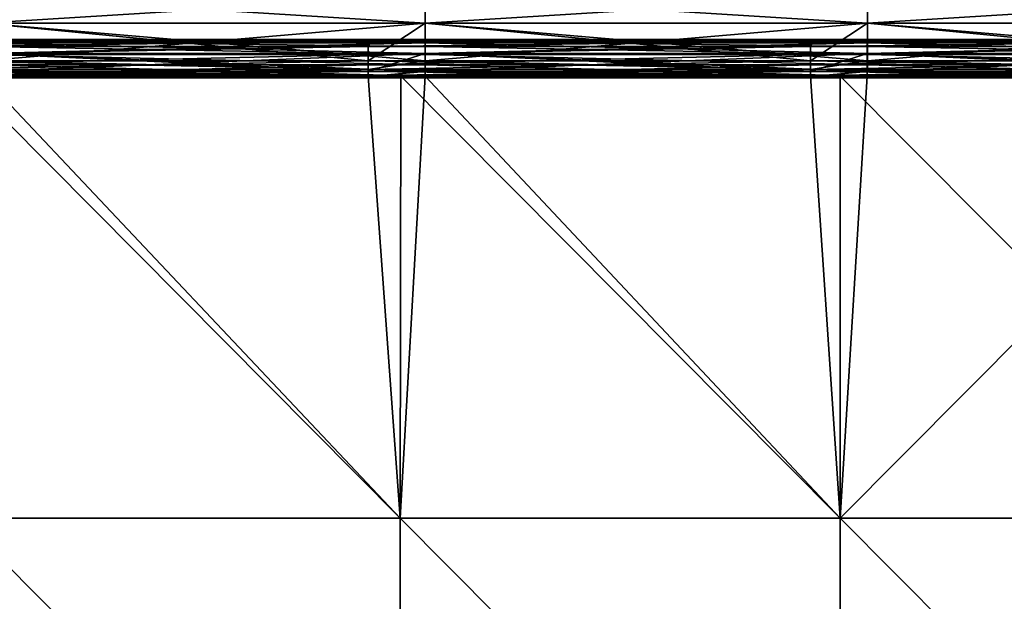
# Model space of a CAD drawing. Header units: millimetres. Extents: x -125 to 125, y -4 to 53.
# Tile 201 of 256: x -28 to -2, y 25 to 41. Entities that reach past the tile are written whole.
import ezdxf

# ---------------------------------------------------------------- set-up
doc = ezdxf.new("R2010")
doc.units = ezdxf.units.MM
doc.header["$LTSCALE"] = 65.185185
for name, color, linetype in [('507', 7, 'CONTINUOUS'), ('509', 7, 'CONTINUOUS'), ('516', 7, 'CONTINUOUS'), ('517', 7, 'CONTINUOUS'), ('544', 7, 'CONTINUOUS'), ('545', 7, 'CONTINUOUS'), ('570', 7, 'CONTINUOUS'), ('571', 7, 'CONTINUOUS'), ('575', 7, 'CONTINUOUS'), ('576', 7, 'CONTINUOUS')]:
    doc.layers.add(name, color=color, linetype=linetype)

msp = doc.modelspace()

# ---------------------------------------------------------------- linework, layer by layer
at = {"layer": '507', "color": 7, "linetype": 'CONTINUOUS'}
for points in [[(-29.705, 27.182, 124.763), (-17.823, 27.182, 124.763), (-29.681, 39.116, 124.659), (-29.705, 27.182, 124.763)], [(-29.681, 39.116, 124.659), (-17.823, 27.182, 124.763), (-18.687, 39.116, 124.659), (-29.681, 39.116, 124.659)], [(-18.687, 39.116, 124.659), (-17.823, 27.182, 124.763), (-17.808, 39.116, 124.659), (-18.687, 39.116, 124.659)], [(-17.823, 27.182, 124.763), (-5.941, 27.182, 124.763), (-17.808, 39.116, 124.659), (-17.823, 27.182, 124.763)], [(-17.808, 39.116, 124.659), (-5.941, 27.182, 124.763), (-6.741, 39.116, 124.659), (-17.808, 39.116, 124.659)], [(-6.741, 39.116, 124.659), (-5.941, 27.182, 124.763), (-5.936, 39.116, 124.659), (-6.741, 39.116, 124.659)], [(-5.941, 27.182, 124.763), (5.941, 27.182, 124.763), (-5.936, 39.116, 124.659), (-5.941, 27.182, 124.763)], [(-5.936, 39.116, 124.659), (5.941, 27.182, 124.763), (5.206, 39.116, 124.659), (-5.936, 39.116, 124.659)], [(-29.705, 27.182, 124.763), (-29.73, 15.236, 124.867), (-17.838, 15.236, 124.867), (-29.705, 27.182, 124.763)], [(-17.823, 27.182, 124.763), (-29.705, 27.182, 124.763), (-17.838, 15.236, 124.867), (-17.823, 27.182, 124.763)], [(-17.823, 27.182, 124.763), (-17.838, 15.236, 124.867), (-5.946, 15.236, 124.867), (-17.823, 27.182, 124.763)], [(-5.941, 27.182, 124.763), (-17.823, 27.182, 124.763), (-5.946, 15.236, 124.867), (-5.941, 27.182, 124.763)], [(-5.941, 27.182, 124.763), (-5.946, 15.236, 124.867), (5.946, 15.236, 124.867), (-5.941, 27.182, 124.763)], [(5.941, 27.182, 124.763), (-5.941, 27.182, 124.763), (5.946, 15.236, 124.867), (5.941, 27.182, 124.763)]]:
    msp.add_3dface(points, dxfattribs=at)
at = {"layer": '509', "color": 7, "linetype": 'CONTINUOUS'}
for points in [[(-17.823, 27.182, -124.763), (-29.705, 27.182, -124.763), (-29.099, 39.116, -124.659), (-17.823, 27.182, -124.763)], [(-17.808, 39.116, -124.659), (-17.823, 27.182, -124.763), (-29.099, 39.116, -124.659), (-17.808, 39.116, -124.659)], [(-17.152, 39.116, -124.659), (-17.823, 27.182, -124.763), (-17.808, 39.116, -124.659), (-17.152, 39.116, -124.659)], [(-5.941, 27.182, -124.763), (-17.823, 27.182, -124.763), (-17.152, 39.116, -124.659), (-5.941, 27.182, -124.763)], [(-5.936, 39.116, -124.659), (-5.941, 27.182, -124.763), (-17.152, 39.116, -124.659), (-5.936, 39.116, -124.659)], [(5.941, 27.182, -124.763), (-5.941, 27.182, -124.763), (5.936, 39.116, -124.659), (5.941, 27.182, -124.763)], [(-5.206, 39.116, -124.659), (-5.941, 27.182, -124.763), (-5.936, 39.116, -124.659), (-5.206, 39.116, -124.659)], [(5.936, 39.116, -124.659), (-5.941, 27.182, -124.763), (-5.206, 39.116, -124.659), (5.936, 39.116, -124.659)], [(-29.705, 27.182, -124.763), (-17.838, 15.236, -124.867), (-29.73, 15.236, -124.867), (-29.705, 27.182, -124.763)], [(-29.705, 27.182, -124.763), (-17.823, 27.182, -124.763), (-17.838, 15.236, -124.867), (-29.705, 27.182, -124.763)], [(-17.823, 27.182, -124.763), (-5.946, 15.236, -124.867), (-17.838, 15.236, -124.867), (-17.823, 27.182, -124.763)], [(-17.823, 27.182, -124.763), (-5.941, 27.182, -124.763), (-5.946, 15.236, -124.867), (-17.823, 27.182, -124.763)], [(5.941, 27.182, -124.763), (5.946, 15.236, -124.867), (-5.946, 15.236, -124.867), (5.941, 27.182, -124.763)], [(-5.941, 27.182, -124.763), (5.941, 27.182, -124.763), (-5.946, 15.236, -124.867), (-5.941, 27.182, -124.763)]]:
    msp.add_3dface(points, dxfattribs=at)
at = {"layer": '516', "linetype": 'CONTINUOUS'}
for points in [[(-29.097, 40.107, 123.669), (-17.151, 40.015, 122.663), (-29.097, 40.015, 122.663), (-29.097, 40.107, 123.669)], [(-18.687, 40.107, 123.669), (-17.151, 40.015, 122.663), (-29.097, 40.107, 123.669), (-18.687, 40.107, 123.669)], [(-29.097, 40.015, 122.663), (-17.151, 39.723, 121.697), (-29.097, 39.723, 121.697), (-29.097, 40.015, 122.663)], [(-17.151, 40.015, 122.663), (-17.151, 39.723, 121.697), (-29.097, 40.015, 122.663), (-17.151, 40.015, 122.663)], [(-17.151, 40.107, 123.669), (-17.151, 40.015, 122.663), (-18.687, 40.107, 123.669), (-17.151, 40.107, 123.669)], [(-6.741, 40.107, 123.669), (-5.204, 40.015, 122.663), (-17.151, 40.107, 123.669), (-6.741, 40.107, 123.669)], [(-17.151, 40.107, 123.669), (-5.204, 40.015, 122.663), (-17.151, 40.015, 122.663), (-17.151, 40.107, 123.669)], [(-5.204, 40.015, 122.663), (-5.204, 39.723, 121.697), (-17.151, 40.015, 122.663), (-5.204, 40.015, 122.663)], [(-17.151, 40.015, 122.663), (-5.204, 39.723, 121.697), (-17.151, 39.723, 121.697), (-17.151, 40.015, 122.663)], [(-5.204, 40.107, 123.669), (-5.204, 40.015, 122.663), (-6.741, 40.107, 123.669), (-5.204, 40.107, 123.669)], [(-5.204, 40.107, 123.669), (6.742, 40.015, 122.663), (-5.204, 40.015, 122.663), (-5.204, 40.107, 123.669)], [(5.206, 40.107, 123.669), (6.742, 40.015, 122.663), (-5.204, 40.107, 123.669), (5.206, 40.107, 123.669)], [(-5.204, 40.015, 122.663), (6.742, 39.723, 121.697), (-5.204, 39.723, 121.697), (-5.204, 40.015, 122.663)], [(6.742, 40.015, 122.663), (6.742, 39.723, 121.697), (-5.204, 40.015, 122.663), (6.742, 40.015, 122.663)], [(-29.097, 39.723, 121.697), (-17.151, 39.243, 120.809), (-18.687, 39.243, 120.809), (-29.097, 39.723, 121.697)], [(-29.097, 39.243, 120.809), (-29.097, 39.723, 121.697), (-18.687, 39.243, 120.809), (-29.097, 39.243, 120.809)], [(-17.151, 39.723, 121.697), (-17.151, 39.243, 120.809), (-29.097, 39.723, 121.697), (-17.151, 39.723, 121.697)], [(-17.151, 39.243, 120.809), (-17.151, 39.723, 121.697), (-6.741, 39.243, 120.809), (-17.151, 39.243, 120.809)], [(-17.151, 39.723, 121.697), (-5.204, 39.243, 120.809), (-6.741, 39.243, 120.809), (-17.151, 39.723, 121.697)], [(-5.204, 39.723, 121.697), (-5.204, 39.243, 120.809), (-17.151, 39.723, 121.697), (-5.204, 39.723, 121.697)], [(-5.204, 39.723, 121.697), (6.742, 39.243, 120.809), (5.206, 39.243, 120.809), (-5.204, 39.723, 121.697)], [(6.742, 39.723, 121.697), (6.742, 39.243, 120.809), (-5.204, 39.723, 121.697), (6.742, 39.723, 121.697)], [(-5.204, 39.243, 120.809), (-5.204, 39.723, 121.697), (5.206, 39.243, 120.809), (-5.204, 39.243, 120.809)]]:
    msp.add_3dface(points, dxfattribs=at)
at = {"layer": '517', "linetype": 'CONTINUOUS'}
for points in [[(-29.095, 40.545, 118.539), (-17.148, 41.296, 117.432), (-29.095, 41.296, 117.432), (-29.095, 40.545, 118.539)], [(-17.148, 40.545, 118.539), (-17.148, 41.296, 117.432), (-29.095, 40.545, 118.539), (-17.148, 40.545, 118.539)], [(-5.202, 40.545, 118.539), (-5.202, 41.296, 117.432), (-17.148, 40.545, 118.539), (-5.202, 40.545, 118.539)], [(-17.148, 40.545, 118.539), (-5.202, 41.296, 117.432), (-17.148, 41.296, 117.432), (-17.148, 40.545, 118.539)], [(-5.202, 40.545, 118.539), (6.745, 41.296, 117.432), (-5.202, 41.296, 117.432), (-5.202, 40.545, 118.539)], [(6.745, 40.545, 118.539), (6.745, 41.296, 117.432), (-5.202, 40.545, 118.539), (6.745, 40.545, 118.539)], [(-29.095, 39.529, 119.407), (-17.148, 40.545, 118.539), (-29.095, 40.545, 118.539), (-29.095, 39.529, 119.407)], [(-18.687, 39.529, 119.407), (-17.148, 40.545, 118.539), (-29.095, 39.529, 119.407), (-18.687, 39.529, 119.407)], [(-17.148, 39.529, 119.407), (-17.148, 40.545, 118.539), (-18.687, 39.529, 119.407), (-17.148, 39.529, 119.407)], [(-17.148, 39.529, 119.407), (-5.202, 40.545, 118.539), (-17.148, 40.545, 118.539), (-17.148, 39.529, 119.407)], [(-6.741, 39.529, 119.407), (-5.202, 40.545, 118.539), (-17.148, 39.529, 119.407), (-6.741, 39.529, 119.407)], [(-5.202, 39.529, 119.407), (-5.202, 40.545, 118.539), (-6.741, 39.529, 119.407), (-5.202, 39.529, 119.407)], [(-5.202, 39.529, 119.407), (6.745, 40.545, 118.539), (-5.202, 40.545, 118.539), (-5.202, 39.529, 119.407)], [(5.206, 39.529, 119.407), (6.745, 40.545, 118.539), (-5.202, 39.529, 119.407), (5.206, 39.529, 119.407)]]:
    msp.add_3dface(points, dxfattribs=at)
at = {"layer": '544', "linetype": 'CONTINUOUS'}
for points in [[(-17.148, 41.296, -117.432), (-17.148, 40.545, -118.539), (-29.095, 41.296, -117.432), (-17.148, 41.296, -117.432)], [(-29.095, 41.296, -117.432), (-17.148, 40.545, -118.539), (-29.095, 40.545, -118.539), (-29.095, 41.296, -117.432)], [(-5.202, 41.296, -117.432), (-5.202, 40.545, -118.539), (-17.148, 41.296, -117.432), (-5.202, 41.296, -117.432)], [(-17.148, 41.296, -117.432), (-5.202, 40.545, -118.539), (-17.148, 40.545, -118.539), (-17.148, 41.296, -117.432)], [(6.745, 41.296, -117.432), (6.745, 40.545, -118.539), (-5.202, 41.296, -117.432), (6.745, 41.296, -117.432)], [(-5.202, 41.296, -117.432), (6.745, 40.545, -118.539), (-5.202, 40.545, -118.539), (-5.202, 41.296, -117.432)], [(-29.095, 39.529, -119.407), (-29.095, 40.545, -118.539), (-18.687, 39.529, -119.407), (-29.095, 39.529, -119.407)], [(-17.148, 40.545, -118.539), (-17.148, 39.529, -119.407), (-29.095, 40.545, -118.539), (-17.148, 40.545, -118.539)], [(-29.095, 40.545, -118.539), (-17.148, 39.529, -119.407), (-18.687, 39.529, -119.407), (-29.095, 40.545, -118.539)], [(-5.202, 40.545, -118.539), (-5.202, 39.529, -119.407), (-17.148, 40.545, -118.539), (-5.202, 40.545, -118.539)], [(-17.148, 40.545, -118.539), (-5.202, 39.529, -119.407), (-6.741, 39.529, -119.407), (-17.148, 40.545, -118.539)], [(-17.148, 39.529, -119.407), (-17.148, 40.545, -118.539), (-6.741, 39.529, -119.407), (-17.148, 39.529, -119.407)], [(6.745, 40.545, -118.539), (6.745, 39.529, -119.407), (-5.202, 40.545, -118.539), (6.745, 40.545, -118.539)], [(-5.202, 40.545, -118.539), (6.745, 39.529, -119.407), (5.206, 39.529, -119.407), (-5.202, 40.545, -118.539)], [(-5.202, 39.529, -119.407), (-5.202, 40.545, -118.539), (5.206, 39.529, -119.407), (-5.202, 39.529, -119.407)]]:
    msp.add_3dface(points, dxfattribs=at)
at = {"layer": '545', "linetype": 'CONTINUOUS'}
for points in [[(-29.099, 40.107, -123.669), (-29.098, 40.015, -122.663), (-17.152, 40.107, -123.669), (-29.099, 40.107, -123.669)], [(-17.152, 40.107, -123.669), (-29.098, 40.015, -122.663), (-17.152, 40.015, -122.663), (-17.152, 40.107, -123.669)], [(-17.152, 40.015, -122.663), (-29.098, 39.723, -121.697), (-17.151, 39.723, -121.697), (-17.152, 40.015, -122.663)], [(-29.098, 40.015, -122.663), (-29.098, 39.723, -121.697), (-17.152, 40.015, -122.663), (-29.098, 40.015, -122.663)], [(-5.206, 40.107, -123.669), (-17.152, 40.015, -122.663), (-5.205, 40.015, -122.663), (-5.206, 40.107, -123.669)], [(-17.152, 40.107, -123.669), (-17.152, 40.015, -122.663), (-5.206, 40.107, -123.669), (-17.152, 40.107, -123.669)], [(-17.152, 40.015, -122.663), (-17.151, 39.723, -121.697), (-5.205, 40.015, -122.663), (-17.152, 40.015, -122.663)], [(-5.205, 40.015, -122.663), (-17.151, 39.723, -121.697), (-5.205, 39.723, -121.697), (-5.205, 40.015, -122.663)], [(-5.206, 40.107, -123.669), (-5.205, 40.015, -122.663), (6.741, 40.107, -123.669), (-5.206, 40.107, -123.669)], [(6.741, 40.107, -123.669), (-5.205, 40.015, -122.663), (6.741, 40.015, -122.663), (6.741, 40.107, -123.669)], [(6.741, 40.015, -122.663), (-5.205, 39.723, -121.697), (6.742, 39.723, -121.697), (6.741, 40.015, -122.663)], [(-5.205, 40.015, -122.663), (-5.205, 39.723, -121.697), (6.741, 40.015, -122.663), (-5.205, 40.015, -122.663)], [(-29.098, 39.723, -121.697), (-29.097, 39.243, -120.809), (-17.151, 39.723, -121.697), (-29.098, 39.723, -121.697)], [(-17.151, 39.723, -121.697), (-29.097, 39.243, -120.809), (-18.687, 39.243, -120.809), (-17.151, 39.723, -121.697)], [(-17.151, 39.243, -120.809), (-17.151, 39.723, -121.697), (-18.687, 39.243, -120.809), (-17.151, 39.243, -120.809)], [(-17.151, 39.723, -121.697), (-17.151, 39.243, -120.809), (-5.205, 39.723, -121.697), (-17.151, 39.723, -121.697)], [(-5.205, 39.723, -121.697), (-17.151, 39.243, -120.809), (-6.741, 39.243, -120.809), (-5.205, 39.723, -121.697)], [(-5.204, 39.243, -120.809), (-5.205, 39.723, -121.697), (-6.741, 39.243, -120.809), (-5.204, 39.243, -120.809)], [(-5.205, 39.723, -121.697), (-5.204, 39.243, -120.809), (6.742, 39.723, -121.697), (-5.205, 39.723, -121.697)], [(6.742, 39.723, -121.697), (-5.204, 39.243, -120.809), (5.206, 39.243, -120.809), (6.742, 39.723, -121.697)]]:
    msp.add_3dface(points, dxfattribs=at)
at = {"layer": '570', "linetype": 'CONTINUOUS'}
for points in [[(-30.634, 39.529, -119.407), (-18.687, 39.292, -119.619), (-30.634, 39.292, -119.619), (-30.634, 39.529, -119.407)], [(-30.634, 39.529, -119.407), (-29.095, 39.529, -119.407), (-18.687, 39.292, -119.619), (-30.634, 39.529, -119.407)], [(-29.095, 39.529, -119.407), (-18.687, 39.529, -119.407), (-18.687, 39.292, -119.619), (-29.095, 39.529, -119.407)], [(-18.687, 39.529, -119.407), (-6.741, 39.292, -119.619), (-18.687, 39.292, -119.619), (-18.687, 39.529, -119.407)], [(-18.687, 39.529, -119.407), (-17.148, 39.529, -119.407), (-6.741, 39.292, -119.619), (-18.687, 39.529, -119.407)], [(-17.148, 39.529, -119.407), (-6.741, 39.529, -119.407), (-6.741, 39.292, -119.619), (-17.148, 39.529, -119.407)], [(-6.741, 39.529, -119.407), (5.206, 39.292, -119.619), (-6.741, 39.292, -119.619), (-6.741, 39.529, -119.407)], [(-6.741, 39.529, -119.407), (-5.202, 39.529, -119.407), (5.206, 39.292, -119.619), (-6.741, 39.529, -119.407)], [(-5.202, 39.529, -119.407), (5.206, 39.529, -119.407), (5.206, 39.292, -119.619), (-5.202, 39.529, -119.407)], [(-30.634, 39.292, -119.619), (-18.687, 39.135, -119.895), (-30.634, 39.135, -119.895), (-30.634, 39.292, -119.619)], [(-18.687, 39.292, -119.619), (-18.687, 39.135, -119.895), (-30.634, 39.292, -119.619), (-18.687, 39.292, -119.619)], [(-18.687, 39.243, -120.809), (-29.097, 39.243, -120.809), (-30.634, 39.109, -120.521), (-18.687, 39.243, -120.809)], [(-18.687, 39.109, -120.521), (-18.687, 39.243, -120.809), (-30.634, 39.109, -120.521), (-18.687, 39.109, -120.521)], [(-30.634, 39.135, -119.895), (-18.687, 39.071, -120.206), (-30.634, 39.071, -120.206), (-30.634, 39.135, -119.895)], [(-18.687, 39.135, -119.895), (-18.687, 39.071, -120.206), (-30.634, 39.135, -119.895), (-18.687, 39.135, -119.895)], [(-30.634, 39.071, -120.206), (-18.687, 39.109, -120.521), (-30.634, 39.109, -120.521), (-30.634, 39.071, -120.206)], [(-18.687, 39.071, -120.206), (-18.687, 39.109, -120.521), (-30.634, 39.071, -120.206), (-18.687, 39.071, -120.206)], [(-18.687, 39.292, -119.619), (-6.741, 39.135, -119.895), (-18.687, 39.135, -119.895), (-18.687, 39.292, -119.619)], [(-6.741, 39.292, -119.619), (-6.741, 39.135, -119.895), (-18.687, 39.292, -119.619), (-6.741, 39.292, -119.619)], [(-17.151, 39.243, -120.809), (-18.687, 39.243, -120.809), (-18.687, 39.109, -120.521), (-17.151, 39.243, -120.809)], [(-6.741, 39.243, -120.809), (-17.151, 39.243, -120.809), (-18.687, 39.109, -120.521), (-6.741, 39.243, -120.809)], [(-6.741, 39.109, -120.521), (-6.741, 39.243, -120.809), (-18.687, 39.109, -120.521), (-6.741, 39.109, -120.521)], [(-18.687, 39.135, -119.895), (-6.741, 39.071, -120.206), (-18.687, 39.071, -120.206), (-18.687, 39.135, -119.895)], [(-6.741, 39.135, -119.895), (-6.741, 39.071, -120.206), (-18.687, 39.135, -119.895), (-6.741, 39.135, -119.895)], [(-18.687, 39.071, -120.206), (-6.741, 39.109, -120.521), (-18.687, 39.109, -120.521), (-18.687, 39.071, -120.206)], [(-6.741, 39.071, -120.206), (-6.741, 39.109, -120.521), (-18.687, 39.071, -120.206), (-6.741, 39.071, -120.206)], [(-6.741, 39.292, -119.619), (5.206, 39.135, -119.895), (-6.741, 39.135, -119.895), (-6.741, 39.292, -119.619)], [(5.206, 39.292, -119.619), (5.206, 39.135, -119.895), (-6.741, 39.292, -119.619), (5.206, 39.292, -119.619)], [(-5.204, 39.243, -120.809), (-6.741, 39.243, -120.809), (-6.741, 39.109, -120.521), (-5.204, 39.243, -120.809)], [(5.206, 39.243, -120.809), (-5.204, 39.243, -120.809), (-6.741, 39.109, -120.521), (5.206, 39.243, -120.809)], [(5.206, 39.109, -120.521), (5.206, 39.243, -120.809), (-6.741, 39.109, -120.521), (5.206, 39.109, -120.521)], [(-6.741, 39.135, -119.895), (5.206, 39.071, -120.206), (-6.741, 39.071, -120.206), (-6.741, 39.135, -119.895)], [(5.206, 39.135, -119.895), (5.206, 39.071, -120.206), (-6.741, 39.135, -119.895), (5.206, 39.135, -119.895)], [(5.206, 39.071, -120.206), (5.206, 39.109, -120.521), (-6.741, 39.071, -120.206), (5.206, 39.071, -120.206)], [(-6.741, 39.071, -120.206), (5.206, 39.109, -120.521), (-6.741, 39.109, -120.521), (-6.741, 39.071, -120.206)]]:
    msp.add_3dface(points, dxfattribs=at)
at = {"layer": '571', "linetype": 'CONTINUOUS'}
for points in [[(-29.099, 40.057, -123.974), (-29.099, 40.107, -123.669), (-17.152, 40.057, -123.974), (-29.099, 40.057, -123.974)], [(-29.099, 40.107, -123.669), (-17.152, 40.107, -123.669), (-17.152, 40.057, -123.974), (-29.099, 40.107, -123.669)], [(-29.099, 39.915, -124.248), (-29.099, 40.057, -123.974), (-17.152, 39.915, -124.248), (-29.099, 39.915, -124.248)], [(-17.152, 39.915, -124.248), (-29.099, 40.057, -123.974), (-17.152, 40.057, -123.974), (-17.152, 39.915, -124.248)], [(-29.099, 39.696, -124.467), (-29.099, 39.915, -124.248), (-17.152, 39.696, -124.467), (-29.099, 39.696, -124.467)], [(-17.152, 39.696, -124.467), (-29.099, 39.915, -124.248), (-17.152, 39.915, -124.248), (-17.152, 39.696, -124.467)], [(-17.152, 40.057, -123.974), (-17.152, 40.107, -123.669), (-5.206, 40.057, -123.974), (-17.152, 40.057, -123.974)], [(-17.152, 40.107, -123.669), (-5.206, 40.107, -123.669), (-5.206, 40.057, -123.974), (-17.152, 40.107, -123.669)], [(-5.206, 39.915, -124.248), (-17.152, 40.057, -123.974), (-5.206, 40.057, -123.974), (-5.206, 39.915, -124.248)], [(-17.152, 39.915, -124.248), (-17.152, 40.057, -123.974), (-5.206, 39.915, -124.248), (-17.152, 39.915, -124.248)], [(-17.152, 39.696, -124.467), (-17.152, 39.915, -124.248), (-5.206, 39.696, -124.467), (-17.152, 39.696, -124.467)], [(-5.206, 39.696, -124.467), (-17.152, 39.915, -124.248), (-5.206, 39.915, -124.248), (-5.206, 39.696, -124.467)], [(-5.206, 40.057, -123.974), (-5.206, 40.107, -123.669), (6.741, 40.057, -123.974), (-5.206, 40.057, -123.974)], [(-5.206, 40.107, -123.669), (6.741, 40.107, -123.669), (6.741, 40.057, -123.974), (-5.206, 40.107, -123.669)], [(6.741, 39.915, -124.248), (-5.206, 40.057, -123.974), (6.741, 40.057, -123.974), (6.741, 39.915, -124.248)], [(-5.206, 39.915, -124.248), (-5.206, 40.057, -123.974), (6.741, 39.915, -124.248), (-5.206, 39.915, -124.248)], [(6.741, 39.696, -124.467), (-5.206, 39.915, -124.248), (6.741, 39.915, -124.248), (6.741, 39.696, -124.467)], [(-5.206, 39.696, -124.467), (-5.206, 39.915, -124.248), (6.741, 39.696, -124.467), (-5.206, 39.696, -124.467)], [(-29.099, 39.421, -124.608), (-29.099, 39.696, -124.467), (-17.152, 39.421, -124.608), (-29.099, 39.421, -124.608)], [(-17.152, 39.421, -124.608), (-29.099, 39.696, -124.467), (-17.152, 39.696, -124.467), (-17.152, 39.421, -124.608)], [(-17.152, 39.421, -124.608), (-17.152, 39.696, -124.467), (-5.206, 39.421, -124.608), (-17.152, 39.421, -124.608)], [(-5.206, 39.421, -124.608), (-17.152, 39.696, -124.467), (-5.206, 39.696, -124.467), (-5.206, 39.421, -124.608)], [(6.741, 39.421, -124.608), (-5.206, 39.696, -124.467), (6.741, 39.696, -124.467), (6.741, 39.421, -124.608)], [(-5.206, 39.421, -124.608), (-5.206, 39.696, -124.467), (6.741, 39.421, -124.608), (-5.206, 39.421, -124.608)], [(-17.808, 39.116, -124.659), (-29.099, 39.116, -124.659), (-29.099, 39.421, -124.608), (-17.808, 39.116, -124.659)], [(-17.152, 39.116, -124.659), (-29.099, 39.421, -124.608), (-17.152, 39.421, -124.608), (-17.152, 39.116, -124.659)], [(-17.152, 39.116, -124.659), (-17.808, 39.116, -124.659), (-29.099, 39.421, -124.608), (-17.152, 39.116, -124.659)], [(-5.206, 39.116, -124.659), (-17.152, 39.421, -124.608), (-5.206, 39.421, -124.608), (-5.206, 39.116, -124.659)], [(-5.206, 39.116, -124.659), (-5.936, 39.116, -124.659), (-17.152, 39.421, -124.608), (-5.206, 39.116, -124.659)], [(-5.936, 39.116, -124.659), (-17.152, 39.116, -124.659), (-17.152, 39.421, -124.608), (-5.936, 39.116, -124.659)], [(5.936, 39.116, -124.659), (-5.206, 39.116, -124.659), (-5.206, 39.421, -124.608), (5.936, 39.116, -124.659)], [(6.741, 39.116, -124.659), (-5.206, 39.421, -124.608), (6.741, 39.421, -124.608), (6.741, 39.116, -124.659)], [(6.741, 39.116, -124.659), (5.936, 39.116, -124.659), (-5.206, 39.421, -124.608), (6.741, 39.116, -124.659)]]:
    msp.add_3dface(points, dxfattribs=at)
at = {"layer": '575', "linetype": 'CONTINUOUS'}
for points in [[(-18.687, 39.292, 119.619), (-18.687, 39.529, 119.407), (-30.634, 39.292, 119.619), (-18.687, 39.292, 119.619)], [(-18.687, 39.529, 119.407), (-29.095, 39.529, 119.407), (-30.634, 39.292, 119.619), (-18.687, 39.529, 119.407)], [(-17.148, 39.529, 119.407), (-18.687, 39.529, 119.407), (-18.687, 39.292, 119.619), (-17.148, 39.529, 119.407)], [(-6.741, 39.292, 119.619), (-6.741, 39.529, 119.407), (-18.687, 39.292, 119.619), (-6.741, 39.292, 119.619)], [(-6.741, 39.529, 119.407), (-17.148, 39.529, 119.407), (-18.687, 39.292, 119.619), (-6.741, 39.529, 119.407)], [(-5.202, 39.529, 119.407), (-6.741, 39.529, 119.407), (-6.741, 39.292, 119.619), (-5.202, 39.529, 119.407)], [(5.206, 39.292, 119.619), (5.206, 39.529, 119.407), (-6.741, 39.292, 119.619), (5.206, 39.292, 119.619)], [(5.206, 39.529, 119.407), (-5.202, 39.529, 119.407), (-6.741, 39.292, 119.619), (5.206, 39.529, 119.407)], [(-18.687, 39.135, 119.895), (-18.687, 39.292, 119.619), (-30.634, 39.135, 119.895), (-18.687, 39.135, 119.895)], [(-30.634, 39.135, 119.895), (-18.687, 39.292, 119.619), (-30.634, 39.292, 119.619), (-30.634, 39.135, 119.895)], [(-30.634, 39.243, 120.809), (-18.687, 39.109, 120.521), (-30.634, 39.109, 120.521), (-30.634, 39.243, 120.809)], [(-30.634, 39.243, 120.809), (-29.097, 39.243, 120.809), (-18.687, 39.109, 120.521), (-30.634, 39.243, 120.809)], [(-30.634, 39.071, 120.206), (-18.687, 39.135, 119.895), (-30.634, 39.135, 119.895), (-30.634, 39.071, 120.206)], [(-18.687, 39.071, 120.206), (-18.687, 39.135, 119.895), (-30.634, 39.071, 120.206), (-18.687, 39.071, 120.206)], [(-30.634, 39.109, 120.521), (-18.687, 39.071, 120.206), (-30.634, 39.071, 120.206), (-30.634, 39.109, 120.521)], [(-18.687, 39.109, 120.521), (-18.687, 39.071, 120.206), (-30.634, 39.109, 120.521), (-18.687, 39.109, 120.521)], [(-29.097, 39.243, 120.809), (-18.687, 39.243, 120.809), (-18.687, 39.109, 120.521), (-29.097, 39.243, 120.809)], [(-6.741, 39.135, 119.895), (-6.741, 39.292, 119.619), (-18.687, 39.135, 119.895), (-6.741, 39.135, 119.895)], [(-18.687, 39.135, 119.895), (-6.741, 39.292, 119.619), (-18.687, 39.292, 119.619), (-18.687, 39.135, 119.895)], [(-18.687, 39.243, 120.809), (-17.151, 39.243, 120.809), (-6.741, 39.109, 120.521), (-18.687, 39.243, 120.809)], [(-18.687, 39.243, 120.809), (-6.741, 39.109, 120.521), (-18.687, 39.109, 120.521), (-18.687, 39.243, 120.809)], [(-18.687, 39.071, 120.206), (-6.741, 39.135, 119.895), (-18.687, 39.135, 119.895), (-18.687, 39.071, 120.206)], [(-6.741, 39.071, 120.206), (-6.741, 39.135, 119.895), (-18.687, 39.071, 120.206), (-6.741, 39.071, 120.206)], [(-18.687, 39.109, 120.521), (-6.741, 39.071, 120.206), (-18.687, 39.071, 120.206), (-18.687, 39.109, 120.521)], [(-6.741, 39.109, 120.521), (-6.741, 39.071, 120.206), (-18.687, 39.109, 120.521), (-6.741, 39.109, 120.521)], [(-17.151, 39.243, 120.809), (-6.741, 39.243, 120.809), (-6.741, 39.109, 120.521), (-17.151, 39.243, 120.809)], [(5.206, 39.135, 119.895), (5.206, 39.292, 119.619), (-6.741, 39.135, 119.895), (5.206, 39.135, 119.895)], [(-6.741, 39.135, 119.895), (5.206, 39.292, 119.619), (-6.741, 39.292, 119.619), (-6.741, 39.135, 119.895)], [(-6.741, 39.243, 120.809), (5.206, 39.109, 120.521), (-6.741, 39.109, 120.521), (-6.741, 39.243, 120.809)], [(-6.741, 39.243, 120.809), (-5.204, 39.243, 120.809), (5.206, 39.109, 120.521), (-6.741, 39.243, 120.809)], [(5.206, 39.071, 120.206), (5.206, 39.135, 119.895), (-6.741, 39.071, 120.206), (5.206, 39.071, 120.206)], [(-6.741, 39.071, 120.206), (5.206, 39.135, 119.895), (-6.741, 39.135, 119.895), (-6.741, 39.071, 120.206)], [(5.206, 39.109, 120.521), (5.206, 39.071, 120.206), (-6.741, 39.109, 120.521), (5.206, 39.109, 120.521)], [(-6.741, 39.109, 120.521), (5.206, 39.071, 120.206), (-6.741, 39.071, 120.206), (-6.741, 39.109, 120.521)], [(-5.204, 39.243, 120.809), (5.206, 39.243, 120.809), (5.206, 39.109, 120.521), (-5.204, 39.243, 120.809)]]:
    msp.add_3dface(points, dxfattribs=at)
at = {"layer": '576', "linetype": 'CONTINUOUS'}
for points in [[(-18.687, 40.057, 123.974), (-18.687, 40.107, 123.669), (-30.634, 40.057, 123.974), (-18.687, 40.057, 123.974)], [(-18.687, 40.107, 123.669), (-29.097, 40.107, 123.669), (-30.634, 40.057, 123.974), (-18.687, 40.107, 123.669)], [(-30.634, 39.915, 124.248), (-18.687, 40.057, 123.974), (-30.634, 40.057, 123.974), (-30.634, 39.915, 124.248)], [(-18.687, 39.915, 124.248), (-18.687, 40.057, 123.974), (-30.634, 39.915, 124.248), (-18.687, 39.915, 124.248)], [(-30.634, 39.696, 124.467), (-18.687, 39.915, 124.248), (-30.634, 39.915, 124.248), (-30.634, 39.696, 124.467)], [(-18.687, 39.696, 124.467), (-18.687, 39.915, 124.248), (-30.634, 39.696, 124.467), (-18.687, 39.696, 124.467)], [(-6.741, 40.107, 123.669), (-17.151, 40.107, 123.669), (-18.687, 40.057, 123.974), (-6.741, 40.107, 123.669)], [(-6.741, 40.057, 123.974), (-6.741, 40.107, 123.669), (-18.687, 40.057, 123.974), (-6.741, 40.057, 123.974)], [(-17.151, 40.107, 123.669), (-18.687, 40.107, 123.669), (-18.687, 40.057, 123.974), (-17.151, 40.107, 123.669)], [(-18.687, 39.915, 124.248), (-6.741, 40.057, 123.974), (-18.687, 40.057, 123.974), (-18.687, 39.915, 124.248)], [(-6.741, 39.915, 124.248), (-6.741, 40.057, 123.974), (-18.687, 39.915, 124.248), (-6.741, 39.915, 124.248)], [(-18.687, 39.696, 124.467), (-6.741, 39.915, 124.248), (-18.687, 39.915, 124.248), (-18.687, 39.696, 124.467)], [(-6.741, 39.696, 124.467), (-6.741, 39.915, 124.248), (-18.687, 39.696, 124.467), (-6.741, 39.696, 124.467)], [(5.206, 40.107, 123.669), (-5.204, 40.107, 123.669), (-6.741, 40.057, 123.974), (5.206, 40.107, 123.669)], [(5.206, 40.057, 123.974), (5.206, 40.107, 123.669), (-6.741, 40.057, 123.974), (5.206, 40.057, 123.974)], [(-5.204, 40.107, 123.669), (-6.741, 40.107, 123.669), (-6.741, 40.057, 123.974), (-5.204, 40.107, 123.669)], [(-6.741, 39.915, 124.248), (5.206, 40.057, 123.974), (-6.741, 40.057, 123.974), (-6.741, 39.915, 124.248)], [(5.206, 39.915, 124.248), (5.206, 40.057, 123.974), (-6.741, 39.915, 124.248), (5.206, 39.915, 124.248)], [(5.206, 39.696, 124.467), (5.206, 39.915, 124.248), (-6.741, 39.696, 124.467), (5.206, 39.696, 124.467)], [(-6.741, 39.696, 124.467), (5.206, 39.915, 124.248), (-6.741, 39.915, 124.248), (-6.741, 39.696, 124.467)], [(-30.634, 39.421, 124.608), (-18.687, 39.696, 124.467), (-30.634, 39.696, 124.467), (-30.634, 39.421, 124.608)], [(-18.687, 39.421, 124.608), (-18.687, 39.696, 124.467), (-30.634, 39.421, 124.608), (-18.687, 39.421, 124.608)], [(-18.687, 39.421, 124.608), (-6.741, 39.696, 124.467), (-18.687, 39.696, 124.467), (-18.687, 39.421, 124.608)], [(-6.741, 39.421, 124.608), (-6.741, 39.696, 124.467), (-18.687, 39.421, 124.608), (-6.741, 39.421, 124.608)], [(5.206, 39.421, 124.608), (5.206, 39.696, 124.467), (-6.741, 39.421, 124.608), (5.206, 39.421, 124.608)], [(-6.741, 39.421, 124.608), (5.206, 39.696, 124.467), (-6.741, 39.696, 124.467), (-6.741, 39.421, 124.608)], [(-30.634, 39.116, 124.659), (-29.681, 39.116, 124.659), (-18.687, 39.421, 124.608), (-30.634, 39.116, 124.659)], [(-30.634, 39.116, 124.659), (-18.687, 39.421, 124.608), (-30.634, 39.421, 124.608), (-30.634, 39.116, 124.659)], [(-29.681, 39.116, 124.659), (-18.687, 39.116, 124.659), (-18.687, 39.421, 124.608), (-29.681, 39.116, 124.659)], [(-18.687, 39.116, 124.659), (-17.808, 39.116, 124.659), (-6.741, 39.421, 124.608), (-18.687, 39.116, 124.659)], [(-18.687, 39.116, 124.659), (-6.741, 39.421, 124.608), (-18.687, 39.421, 124.608), (-18.687, 39.116, 124.659)], [(-17.808, 39.116, 124.659), (-6.741, 39.116, 124.659), (-6.741, 39.421, 124.608), (-17.808, 39.116, 124.659)], [(-6.741, 39.116, 124.659), (-5.936, 39.116, 124.659), (5.206, 39.421, 124.608), (-6.741, 39.116, 124.659)], [(-6.741, 39.116, 124.659), (5.206, 39.421, 124.608), (-6.741, 39.421, 124.608), (-6.741, 39.116, 124.659)], [(-5.936, 39.116, 124.659), (5.206, 39.116, 124.659), (5.206, 39.421, 124.608), (-5.936, 39.116, 124.659)]]:
    msp.add_3dface(points, dxfattribs=at)

doc.saveas('drawing.dxf')
